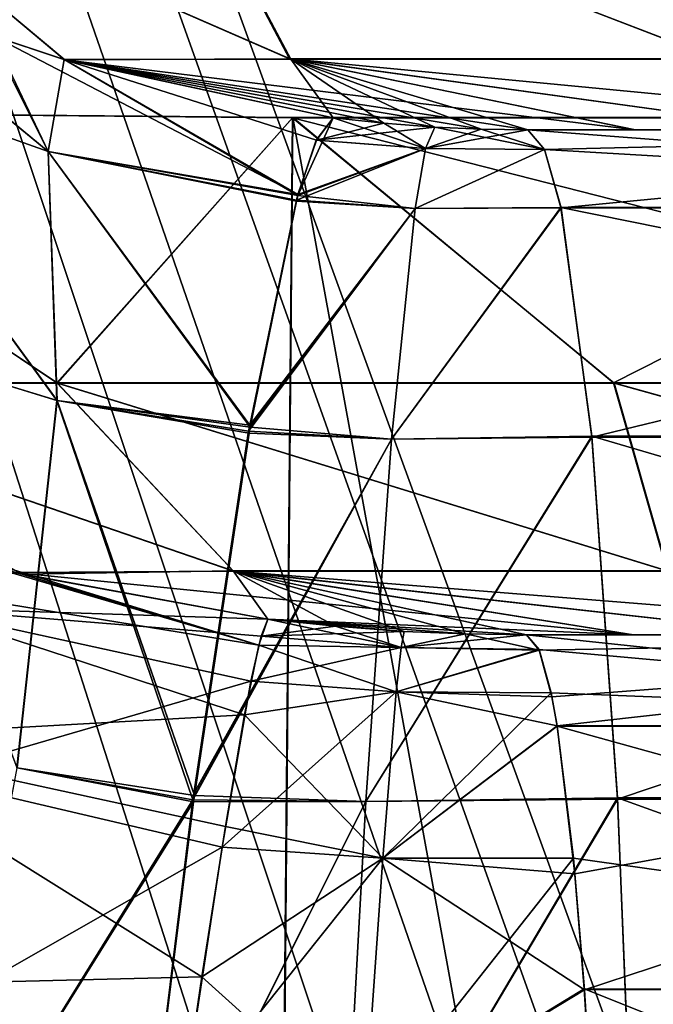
# Model space of a CAD drawing. Header units: millimetres. Extents: x -180 to 180, y -42 to 450.
# Tile 128 of 256: x -142.18 to -139.68, y 29.54 to 33.44. Entities that reach past the tile are written whole.
import ezdxf

# ---------------------------------------------------------------- set-up
doc = ezdxf.new("R2010")
doc.units = ezdxf.units.MM
doc.header["$LTSCALE"] = 65.185185
for name, color, linetype in [('114', 7, 'CONTINUOUS'), ('116', 7, 'CONTINUOUS'), ('13', 7, 'CONTINUOUS'), ('1593', 7, 'CONTINUOUS'), ('1597', 7, 'CONTINUOUS'), ('1598', 7, 'CONTINUOUS'), ('1599', 7, 'CONTINUOUS'), ('16', 7, 'CONTINUOUS'), ('1600', 7, 'CONTINUOUS'), ('1601', 7, 'CONTINUOUS'), ('1625', 7, 'CONTINUOUS'), ('1636', 7, 'CONTINUOUS'), ('1637', 7, 'CONTINUOUS'), ('1641', 7, 'CONTINUOUS'), ('1642', 7, 'CONTINUOUS'), ('1644', 7, 'CONTINUOUS'), ('1714', 7, 'CONTINUOUS'), ('1735', 7, 'CONTINUOUS'), ('1743', 7, 'CONTINUOUS'), ('1752', 7, 'CONTINUOUS'), ('1764', 7, 'CONTINUOUS'), ('1765', 7, 'CONTINUOUS'), ('1767', 7, 'CONTINUOUS'), ('1770', 7, 'CONTINUOUS'), ('1773', 7, 'CONTINUOUS'), ('1774', 7, 'CONTINUOUS'), ('1775', 7, 'CONTINUOUS'), ('1786', 7, 'CONTINUOUS'), ('1787', 7, 'CONTINUOUS'), ('1790', 7, 'CONTINUOUS'), ('1791', 7, 'CONTINUOUS'), ('1792', 7, 'CONTINUOUS'), ('1793', 7, 'CONTINUOUS'), ('1796', 7, 'CONTINUOUS')]:
    doc.layers.add(name, color=color, linetype=linetype)

msp = doc.modelspace()

# ---------------------------------------------------------------- linework, layer by layer
at = {"layer": '114', "linetype": 'Continuous'}
for points in [[(-133.5, 67.2, -447), (-152.1, 67.2, -447), (-152.1, 5.8188, -447), (-133.5, 67.2, -447)], [(-132.7335, 67.0473, -447), (-133.5, 67.2, -447), (-152.1, 5.8188, -447), (-132.7335, 67.0473, -447)], [(-132.0858, 66.6142, -447), (-132.7335, 67.0473, -447), (-152.1, 5.8188, -447), (-132.0858, 66.6142, -447)], [(-131.6527, 65.9665, -447), (-132.0858, 66.6142, -447), (-152.1, 5.8188, -447), (-131.6527, 65.9665, -447)], [(-131.5, 65.2, -447), (-131.6527, 65.9665, -447), (-152.1, 5.8188, -447), (-131.5, 65.2, -447)], [(-131.5, 6.5, -447), (-131.5, 65.2, -447), (-152.1, 5.8188, -447), (-131.5, 6.5, -447)]]:
    msp.add_3dface(points, dxfattribs=at)
at = {"layer": '116', "linetype": 'Continuous'}
for points in [[(-153.6, 67.2, -451.2), (-131.5, 65.2, -451.2), (-131.5, 6.5, -451.2), (-153.6, 67.2, -451.2)], [(-153.6, 67.2, -451.2), (-131.5, 6.5, -451.2), (-131.6527, 5.7335, -451.2), (-153.6, 67.2, -451.2)], [(-153.6, 4.5, -451.2), (-153.6, 67.2, -451.2), (-133.5, 4.5, -451.2), (-153.6, 4.5, -451.2)], [(-133.5, 4.5, -451.2), (-153.6, 67.2, -451.2), (-132.7335, 4.6527, -451.2), (-133.5, 4.5, -451.2)], [(-132.7335, 4.6527, -451.2), (-153.6, 67.2, -451.2), (-132.0858, 5.0858, -451.2), (-132.7335, 4.6527, -451.2)], [(-132.0858, 5.0858, -451.2), (-153.6, 67.2, -451.2), (-131.6527, 5.7335, -451.2), (-132.0858, 5.0858, -451.2)]]:
    msp.add_3dface(points, dxfattribs=at)
at = {"layer": '13', "linetype": 'Continuous'}
for points in [[(152, -16, -447), (-152, -16, -447), (152, 68, -447), (152, -16, -447)], [(-152, -16, -447), (-152, 68, -447), (152, 68, -447), (-152, -16, -447)]]:
    msp.add_3dface(points, dxfattribs=at)
at = {"layer": '1593', "linetype": 'Continuous'}
for points in [[(-141.1104, 33.279, -42.8904), (-142.0083, 33.2775, -46.5871), (-142.9821, 34.0947, -43.3004), (-141.1104, 33.279, -42.8904)], [(-141.5431, 34.0947, -39.8283), (-141.1104, 33.279, -42.8904), (-142.9821, 34.0947, -43.3004), (-141.5431, 34.0947, -39.8283)], [(-142.9821, 34.0947, -43.3004), (-142.0083, 33.2775, -46.5871), (-142.303, 33.3762, -46.6222), (-142.9821, 34.0947, -43.3004)], [(-139.4205, 33.279, -39.4581), (-141.1104, 33.279, -42.8904), (-141.5431, 34.0947, -39.8283), (-139.4205, 33.279, -39.4581)], [(-139.4547, 34.0947, -36.7035), (-139.4205, 33.279, -39.4581), (-141.5431, 34.0947, -39.8283), (-139.4547, 34.0947, -36.7035)], [(-142.0083, 33.2775, -46.5871), (-141.1104, 33.279, -42.8904), (-140.9424, 33.047, -46.5726), (-142.0083, 33.2775, -46.5871)], [(-141.1104, 33.279, -42.8904), (-139.4205, 33.279, -39.4581), (-139.0788, 33, -42.6695), (-141.1104, 33.279, -42.8904)], [(-140.9424, 33.047, -46.5726), (-141.1104, 33.279, -42.8904), (-140.7421, 33.0255, -46.5613), (-140.9424, 33.047, -46.5726)], [(-140.7421, 33.0255, -46.5613), (-141.1104, 33.279, -42.8904), (-140.5399, 33.0105, -46.5475), (-140.7421, 33.0255, -46.5613)], [(-140.5399, 33.0105, -46.5475), (-141.1104, 33.279, -42.8904), (-140.357, 33.0026, -46.5232), (-140.5399, 33.0105, -46.5475)], [(-140.357, 33.0026, -46.5232), (-141.1104, 33.279, -42.8904), (-140.172, 33, -46.491), (-140.357, 33.0026, -46.5232)], [(-140.172, 33, -46.491), (-141.1104, 33.279, -42.8904), (-139.7465, 33, -44.5449), (-140.172, 33, -46.491)], [(-139.7465, 33, -44.5449), (-141.1104, 33.279, -42.8904), (-139.0788, 33, -42.6695), (-139.7465, 33, -44.5449)]]:
    msp.add_3dface(points, dxfattribs=at)
at = {"layer": '1597', "linetype": 'Continuous'}
for points in [[(-140.1056, 32.9215, -47.6072), (-140.172, 33, -46.491), (-136.8429, 33, -45.8826), (-140.1056, 32.9215, -47.6072)], [(-140.0406, 32.6901, -48.6923), (-140.1056, 32.9215, -47.6072), (-136.8429, 33, -45.8826), (-140.0406, 32.6901, -48.6923)], [(-136.1706, 32.6901, -47.9829), (-140.0406, 32.6901, -48.6923), (-136.8429, 33, -45.8826), (-136.1706, 32.6901, -47.9829)], [(-140.0406, 32.6901, -48.6923), (-136.1706, 32.6901, -47.9829), (-139.9189, 31.7832, -50.7249), (-140.0406, 32.6901, -48.6923)], [(-139.9189, 31.7832, -50.7249), (-136.1706, 32.6901, -47.9829), (-135.5565, 31.7832, -49.9244), (-139.9189, 31.7832, -50.7249)], [(-139.8169, 30.3496, -52.4288), (-139.9189, 31.7832, -50.7249), (-135.5565, 31.7832, -49.9244), (-139.8169, 30.3496, -52.4288)], [(-135.0494, 30.3496, -51.5543), (-139.8169, 30.3496, -52.4288), (-135.5565, 31.7832, -49.9244), (-135.0494, 30.3496, -51.5543)], [(-139.7424, 28.5008, -53.6718), (-139.8169, 30.3496, -52.4288), (-135.0494, 30.3496, -51.5543), (-139.7424, 28.5008, -53.6718)], [(-134.6885, 28.5008, -52.746), (-139.7424, 28.5008, -53.6718), (-135.0494, 30.3496, -51.5543), (-134.6885, 28.5008, -52.746)]]:
    msp.add_3dface(points, dxfattribs=at)
at = {"layer": '1598', "linetype": 'Continuous'}
for points in [[(-140.172, 33, -46.491), (-139.7465, 33, -44.5449), (-139.0788, 33, -42.6695), (-140.172, 33, -46.491)], [(-140.172, 33, -46.491), (-139.0788, 33, -42.6695), (-138.1804, 33, -40.8951), (-140.172, 33, -46.491)], [(-140.172, 33, -46.491), (-138.1804, 33, -40.8951), (-137.0643, 33, -39.2471), (-140.172, 33, -46.491)], [(-140.172, 33, -46.491), (-137.0643, 33, -39.2471), (-136.8429, 33, -45.8826), (-140.172, 33, -46.491)]]:
    msp.add_3dface(points, dxfattribs=at)
at = {"layer": '1599', "linetype": 'Continuous'}
for points in [[(-140.5399, 33.0105, -46.5475), (-140.1056, 32.9215, -47.6072), (-140.5767, 32.9256, -47.6597), (-140.5399, 33.0105, -46.5475)], [(-140.5399, 33.0105, -46.5475), (-140.357, 33.0026, -46.5232), (-140.1056, 32.9215, -47.6072), (-140.5399, 33.0105, -46.5475)], [(-140.357, 33.0026, -46.5232), (-140.172, 33, -46.491), (-140.1056, 32.9215, -47.6072), (-140.357, 33.0026, -46.5232)], [(-140.5767, 32.9256, -47.6597), (-140.1056, 32.9215, -47.6072), (-140.618, 32.6877, -48.7484), (-140.5767, 32.9256, -47.6597)], [(-140.1056, 32.9215, -47.6072), (-140.0406, 32.6901, -48.6923), (-140.618, 32.6877, -48.7484), (-140.1056, 32.9215, -47.6072)], [(-140.0406, 32.6901, -48.6923), (-139.9189, 31.7832, -50.7249), (-140.7115, 31.7745, -50.7743), (-140.0406, 32.6901, -48.6923)], [(-140.618, 32.6877, -48.7484), (-140.0406, 32.6901, -48.6923), (-140.7115, 31.7745, -50.7743), (-140.618, 32.6877, -48.7484)], [(-139.9189, 31.7832, -50.7249), (-139.8169, 30.3496, -52.4288), (-140.8134, 30.3408, -52.4716), (-139.9189, 31.7832, -50.7249)], [(-140.7115, 31.7745, -50.7743), (-139.9189, 31.7832, -50.7249), (-140.8134, 30.3408, -52.4716), (-140.7115, 31.7745, -50.7743)], [(-139.8169, 30.3496, -52.4288), (-139.7424, 28.5008, -53.6718), (-140.9157, 28.4959, -53.7107), (-139.8169, 30.3496, -52.4288)], [(-140.8134, 30.3408, -52.4716), (-139.8169, 30.3496, -52.4288), (-140.9157, 28.4959, -53.7107), (-140.8134, 30.3408, -52.4716)]]:
    msp.add_3dface(points, dxfattribs=at)
at = {"layer": '16', "linetype": 'Continuous'}
for points in [[(-152, 68.0087, -431.5913), (-152, 0.9913, -431.0065), (152, 0.9913, -431.0065), (-152, 68.0087, -431.5913)], [(152, 68.0087, -431.5913), (-152, 68.0087, -431.5913), (152, 0.9913, -431.0065), (152, 68.0087, -431.5913)]]:
    msp.add_3dface(points, dxfattribs=at)
at = {"layer": '1600', "linetype": 'Continuous'}
for points in [[(-140.9424, 33.047, -46.5726), (-140.5767, 32.9256, -47.6597), (-141.0096, 32.9583, -47.6767), (-140.9424, 33.047, -46.5726)], [(-140.9424, 33.047, -46.5726), (-140.7421, 33.0255, -46.5613), (-140.5767, 32.9256, -47.6597), (-140.9424, 33.047, -46.5726)], [(-140.7421, 33.0255, -46.5613), (-140.5399, 33.0105, -46.5475), (-140.5767, 32.9256, -47.6597), (-140.7421, 33.0255, -46.5613)], [(-141.0096, 32.9583, -47.6767), (-140.5767, 32.9256, -47.6597), (-141.0825, 32.7401, -48.6804), (-141.0096, 32.9583, -47.6767)], [(-140.5767, 32.9256, -47.6597), (-140.618, 32.6877, -48.7484), (-141.0825, 32.7401, -48.6804), (-140.5767, 32.9256, -47.6597)], [(-141.0886, 32.7176, -48.7576), (-140.618, 32.6877, -48.7484), (-141.272, 31.8219, -50.7376), (-141.0886, 32.7176, -48.7576)], [(-141.0825, 32.7401, -48.6804), (-140.618, 32.6877, -48.7484), (-141.0886, 32.7176, -48.7576), (-141.0825, 32.7401, -48.6804)], [(-140.618, 32.6877, -48.7484), (-140.7115, 31.7745, -50.7743), (-141.272, 31.8219, -50.7376), (-140.618, 32.6877, -48.7484)], [(-141.272, 31.8219, -50.7376), (-140.7115, 31.7745, -50.7743), (-141.2761, 31.7979, -50.7757), (-141.272, 31.8219, -50.7376)], [(-141.2761, 31.7979, -50.7757), (-140.7115, 31.7745, -50.7743), (-141.4924, 30.364, -52.4683), (-141.2761, 31.7979, -50.7757)], [(-140.7115, 31.7745, -50.7743), (-140.8134, 30.3408, -52.4716), (-141.4924, 30.364, -52.4683), (-140.7115, 31.7745, -50.7743)], [(-140.8134, 30.3408, -52.4716), (-140.9157, 28.4959, -53.7107), (-141.7219, 28.5273, -53.7066), (-140.8134, 30.3408, -52.4716)], [(-141.4959, 30.3385, -52.4911), (-140.8134, 30.3408, -52.4716), (-141.7219, 28.5273, -53.7066), (-141.4959, 30.3385, -52.4911)], [(-141.4924, 30.364, -52.4683), (-140.8134, 30.3408, -52.4716), (-141.4959, 30.3385, -52.4911), (-141.4924, 30.364, -52.4683)]]:
    msp.add_3dface(points, dxfattribs=at)
at = {"layer": '1601', "linetype": 'Continuous'}
for points in [[(-142.9805, 33.6663, -46.7543), (-142.071, 32.9132, -48.6788), (-142.9923, 33.2404, -48.831), (-142.9805, 33.6663, -46.7543)], [(-142.9805, 33.6663, -46.7543), (-142.303, 33.3762, -46.6222), (-142.071, 32.9132, -48.6788), (-142.9805, 33.6663, -46.7543)], [(-142.303, 33.3762, -46.6222), (-142.0083, 33.2775, -46.5871), (-142.071, 32.9132, -48.6788), (-142.303, 33.3762, -46.6222)], [(-142.0083, 33.2775, -46.5871), (-141.0825, 32.7401, -48.6804), (-142.071, 32.9132, -48.6788), (-142.0083, 33.2775, -46.5871)], [(-142.0083, 33.2775, -46.5871), (-140.9424, 33.047, -46.5726), (-141.0825, 32.7401, -48.6804), (-142.0083, 33.2775, -46.5871)], [(-142.036, 31.9283, -50.6752), (-142.8282, 32.1699, -50.7286), (-142.9923, 33.2404, -48.831), (-142.036, 31.9283, -50.6752)], [(-142.071, 32.9132, -48.6788), (-142.036, 31.9283, -50.6752), (-142.9923, 33.2404, -48.831), (-142.071, 32.9132, -48.6788)], [(-140.9424, 33.047, -46.5726), (-141.0096, 32.9583, -47.6767), (-141.0825, 32.7401, -48.6804), (-140.9424, 33.047, -46.5726)], [(-141.0825, 32.7401, -48.6804), (-141.0886, 32.7176, -48.7576), (-142.071, 32.9132, -48.6788), (-141.0825, 32.7401, -48.6804)], [(-141.0886, 32.7176, -48.7576), (-141.272, 31.8219, -50.7376), (-142.071, 32.9132, -48.6788), (-141.0886, 32.7176, -48.7576)], [(-141.272, 31.8219, -50.7376), (-142.036, 31.9283, -50.6752), (-142.071, 32.9132, -48.6788), (-141.272, 31.8219, -50.7376)], [(-142.036, 31.9283, -50.6752), (-142.1939, 30.4732, -52.4045), (-142.8282, 32.1699, -50.7286), (-142.036, 31.9283, -50.6752)], [(-141.4924, 30.364, -52.4683), (-142.1939, 30.4732, -52.4045), (-142.036, 31.9283, -50.6752), (-141.4924, 30.364, -52.4683)], [(-141.272, 31.8219, -50.7376), (-141.2761, 31.7979, -50.7757), (-142.036, 31.9283, -50.6752), (-141.272, 31.8219, -50.7376)], [(-141.2761, 31.7979, -50.7757), (-141.4924, 30.364, -52.4683), (-142.036, 31.9283, -50.6752), (-141.2761, 31.7979, -50.7757)], [(-141.4959, 30.3385, -52.4911), (-142.5276, 28.6857, -53.7023), (-142.1939, 30.4732, -52.4045), (-141.4959, 30.3385, -52.4911)], [(-141.4924, 30.364, -52.4683), (-141.4959, 30.3385, -52.4911), (-142.1939, 30.4732, -52.4045), (-141.4924, 30.364, -52.4683)], [(-141.4959, 30.3385, -52.4911), (-141.7219, 28.5273, -53.7066), (-142.5276, 28.6857, -53.7023), (-141.4959, 30.3385, -52.4911)]]:
    msp.add_3dface(points, dxfattribs=at)
at = {"layer": '1625', "linetype": 'Continuous'}
for points in [[(-141.5472, 34.0979, -307.1736), (-142.9867, 34.0979, -303.7001), (-141.1153, 33.2806, -304.1115), (-141.5472, 34.0979, -307.1736)], [(-141.1153, 33.2806, -304.1115), (-142.9867, 34.0979, -303.7001), (-142.0057, 33.2767, -300.4132), (-141.1153, 33.2806, -304.1115)], [(-142.0057, 33.2767, -300.4132), (-142.9867, 34.0979, -303.7001), (-142.2908, 33.3718, -300.3795), (-142.0057, 33.2767, -300.4132)], [(-139.4579, 34.0979, -310.2997), (-141.5472, 34.0979, -307.1736), (-139.4247, 33.2806, -307.5451), (-139.4579, 34.0979, -310.2997)], [(-139.4247, 33.2806, -307.5451), (-141.5472, 34.0979, -307.1736), (-141.1153, 33.2806, -304.1115), (-139.4247, 33.2806, -307.5451)], [(-141.1153, 33.2806, -304.1115), (-142.0057, 33.2767, -300.4132), (-139.7468, 33, -302.4538), (-141.1153, 33.2806, -304.1115)], [(-139.7468, 33, -302.4538), (-142.0057, 33.2767, -300.4132), (-140.172, 33, -300.509), (-139.7468, 33, -302.4538)], [(-140.172, 33, -300.509), (-142.0057, 33.2767, -300.4132), (-140.357, 33.0026, -300.4768), (-140.172, 33, -300.509)], [(-140.357, 33.0026, -300.4768), (-142.0057, 33.2767, -300.4132), (-140.5399, 33.0105, -300.4525), (-140.357, 33.0026, -300.4768)], [(-140.5399, 33.0105, -300.4525), (-142.0057, 33.2767, -300.4132), (-140.7421, 33.0255, -300.4387), (-140.5399, 33.0105, -300.4525)], [(-140.7421, 33.0255, -300.4387), (-142.0057, 33.2767, -300.4132), (-140.9424, 33.047, -300.4274), (-140.7421, 33.0255, -300.4387)], [(-139.4247, 33.2806, -307.5451), (-141.1153, 33.2806, -304.1115), (-138.1811, 33, -306.1038), (-139.4247, 33.2806, -307.5451)], [(-138.1811, 33, -306.1038), (-141.1153, 33.2806, -304.1115), (-139.0794, 33, -304.329), (-138.1811, 33, -306.1038)], [(-139.0794, 33, -304.329), (-141.1153, 33.2806, -304.1115), (-139.7468, 33, -302.4538), (-139.0794, 33, -304.329)]]:
    msp.add_3dface(points, dxfattribs=at)
at = {"layer": '1636', "linetype": 'Continuous'}
for points in [[(-136.1725, 32.6919, -299.0232), (-140.172, 33, -300.509), (-140.1056, 32.9215, -299.3928), (-136.1725, 32.6919, -299.0232)], [(-140.172, 33, -300.509), (-136.1725, 32.6919, -299.0232), (-136.8434, 33, -301.1172), (-140.172, 33, -300.509)], [(-140.041, 32.6919, -298.3141), (-136.1725, 32.6919, -299.0232), (-140.1056, 32.9215, -299.3928), (-140.041, 32.6919, -298.3141)], [(-136.1725, 32.6919, -299.0232), (-140.041, 32.6919, -298.3141), (-135.5582, 31.7867, -297.0811), (-136.1725, 32.6919, -299.0232)], [(-135.5582, 31.7867, -297.0811), (-140.041, 32.6919, -298.3141), (-139.9192, 31.7867, -296.2808), (-135.5582, 31.7867, -297.0811)], [(-135.5582, 31.7867, -297.0811), (-139.9192, 31.7867, -296.2808), (-135.0507, 30.3546, -295.45), (-135.5582, 31.7867, -297.0811)], [(-135.0507, 30.3546, -295.45), (-139.9192, 31.7867, -296.2808), (-139.8171, 30.3546, -294.5756), (-135.0507, 30.3546, -295.45)], [(-135.0507, 30.3546, -295.45), (-139.8171, 30.3546, -294.5756), (-134.6893, 28.5068, -294.2568), (-135.0507, 30.3546, -295.45)], [(-134.6893, 28.5068, -294.2568), (-139.8171, 30.3546, -294.5756), (-139.7426, 28.5068, -293.3311), (-134.6893, 28.5068, -294.2568)]]:
    msp.add_3dface(points, dxfattribs=at)
at = {"layer": '1637', "linetype": 'Continuous'}
for points in [[(-139.7468, 33, -302.4538), (-140.172, 33, -300.509), (-136.8434, 33, -301.1172), (-139.7468, 33, -302.4538)], [(-139.0794, 33, -304.329), (-139.7468, 33, -302.4538), (-136.8434, 33, -301.1172), (-139.0794, 33, -304.329)]]:
    msp.add_3dface(points, dxfattribs=at)
at = {"layer": '1641', "linetype": 'Continuous'}
for points in [[(-140.357, 33.0026, -300.4768), (-140.5399, 33.0105, -300.4525), (-140.5767, 32.9256, -299.3403), (-140.357, 33.0026, -300.4768)], [(-140.172, 33, -300.509), (-140.357, 33.0026, -300.4768), (-140.5767, 32.9256, -299.3403), (-140.172, 33, -300.509)], [(-140.1056, 32.9215, -299.3928), (-140.172, 33, -300.509), (-140.5767, 32.9256, -299.3403), (-140.1056, 32.9215, -299.3928)], [(-140.618, 32.6877, -298.2516), (-140.1056, 32.9215, -299.3928), (-140.5767, 32.9256, -299.3403), (-140.618, 32.6877, -298.2516)], [(-140.041, 32.6919, -298.3141), (-140.1056, 32.9215, -299.3928), (-140.618, 32.6877, -298.2516), (-140.041, 32.6919, -298.3141)], [(-139.9192, 31.7867, -296.2808), (-140.041, 32.6919, -298.3141), (-140.7115, 31.7744, -296.2256), (-139.9192, 31.7867, -296.2808)], [(-140.7115, 31.7744, -296.2256), (-140.041, 32.6919, -298.3141), (-140.618, 32.6877, -298.2516), (-140.7115, 31.7744, -296.2256)], [(-139.8171, 30.3546, -294.5756), (-139.9192, 31.7867, -296.2808), (-140.8134, 30.3407, -294.5283), (-139.8171, 30.3546, -294.5756)], [(-140.8134, 30.3407, -294.5283), (-139.9192, 31.7867, -296.2808), (-140.7115, 31.7744, -296.2256), (-140.8134, 30.3407, -294.5283)], [(-139.7426, 28.5068, -293.3311), (-139.8171, 30.3546, -294.5756), (-140.9157, 28.4959, -293.2893), (-139.7426, 28.5068, -293.3311)], [(-140.9157, 28.4959, -293.2893), (-139.8171, 30.3546, -294.5756), (-140.8134, 30.3407, -294.5283), (-140.9157, 28.4959, -293.2893)]]:
    msp.add_3dface(points, dxfattribs=at)
at = {"layer": '1642', "linetype": 'Continuous'}
for points in [[(-140.7421, 33.0255, -300.4387), (-140.9424, 33.047, -300.4274), (-141.0095, 32.9591, -299.3232), (-140.7421, 33.0255, -300.4387)], [(-140.5399, 33.0105, -300.4525), (-140.7421, 33.0255, -300.4387), (-141.0095, 32.9591, -299.3232), (-140.5399, 33.0105, -300.4525)], [(-140.5767, 32.9256, -299.3403), (-140.5399, 33.0105, -300.4525), (-141.0095, 32.9591, -299.3232), (-140.5767, 32.9256, -299.3403)], [(-141.0825, 32.743, -298.3188), (-140.5767, 32.9256, -299.3403), (-141.0095, 32.9591, -299.3232), (-141.0825, 32.743, -298.3188)], [(-140.618, 32.6877, -298.2516), (-140.5767, 32.9256, -299.3403), (-141.0886, 32.7207, -298.2414), (-140.618, 32.6877, -298.2516)], [(-141.0886, 32.7207, -298.2414), (-140.5767, 32.9256, -299.3403), (-141.0825, 32.743, -298.3188), (-141.0886, 32.7207, -298.2414)], [(-141.2733, 31.8307, -296.2571), (-140.618, 32.6877, -298.2516), (-141.0886, 32.7207, -298.2414), (-141.2733, 31.8307, -296.2571)], [(-140.7115, 31.7744, -296.2256), (-140.618, 32.6877, -298.2516), (-141.2775, 31.8067, -296.2187), (-140.7115, 31.7744, -296.2256)], [(-141.2775, 31.8067, -296.2187), (-140.618, 32.6877, -298.2516), (-141.2733, 31.8307, -296.2571), (-141.2775, 31.8067, -296.2187)], [(-140.8134, 30.3407, -294.5283), (-140.7115, 31.7744, -296.2256), (-141.4979, 30.3463, -294.5007), (-140.8134, 30.3407, -294.5283)], [(-141.4979, 30.3463, -294.5007), (-140.7115, 31.7744, -296.2256), (-141.4944, 30.3718, -294.5234), (-141.4979, 30.3463, -294.5007)], [(-141.4944, 30.3718, -294.5234), (-140.7115, 31.7744, -296.2256), (-141.2775, 31.8067, -296.2187), (-141.4944, 30.3718, -294.5234)], [(-141.7222, 28.5291, -293.2899), (-140.8134, 30.3407, -294.5283), (-141.4979, 30.3463, -294.5007), (-141.7222, 28.5291, -293.2899)], [(-140.9157, 28.4959, -293.2893), (-140.8134, 30.3407, -294.5283), (-141.7222, 28.5291, -293.2899), (-140.9157, 28.4959, -293.2893)]]:
    msp.add_3dface(points, dxfattribs=at)
at = {"layer": '1644', "linetype": 'Continuous'}
for points in [[(-142.9913, 33.6717, -300.243), (-142.9924, 33.2405, -298.169), (-142.0711, 32.9132, -298.3212), (-142.9913, 33.6717, -300.243)], [(-142.2908, 33.3718, -300.3795), (-142.9913, 33.6717, -300.243), (-142.0711, 32.9132, -298.3212), (-142.2908, 33.3718, -300.3795)], [(-142.0057, 33.2767, -300.4132), (-142.2908, 33.3718, -300.3795), (-141.0825, 32.743, -298.3188), (-142.0057, 33.2767, -300.4132)], [(-141.0825, 32.743, -298.3188), (-142.2908, 33.3718, -300.3795), (-142.0711, 32.9132, -298.3212), (-141.0825, 32.743, -298.3188)], [(-140.9424, 33.047, -300.4274), (-142.0057, 33.2767, -300.4132), (-141.0095, 32.9591, -299.3232), (-140.9424, 33.047, -300.4274)], [(-142.0057, 33.2767, -300.4132), (-141.0825, 32.743, -298.3188), (-141.0095, 32.9591, -299.3232), (-142.0057, 33.2767, -300.4132)], [(-142.829, 32.1703, -296.2713), (-142.037, 31.9285, -296.3248), (-142.9924, 33.2405, -298.169), (-142.829, 32.1703, -296.2713)], [(-142.9924, 33.2405, -298.169), (-142.037, 31.9285, -296.3248), (-142.0711, 32.9132, -298.3212), (-142.9924, 33.2405, -298.169)], [(-141.2733, 31.8307, -296.2571), (-141.0886, 32.7207, -298.2414), (-142.0711, 32.9132, -298.3212), (-141.2733, 31.8307, -296.2571)], [(-142.037, 31.9285, -296.3248), (-141.2733, 31.8307, -296.2571), (-142.0711, 32.9132, -298.3212), (-142.037, 31.9285, -296.3248)], [(-141.0886, 32.7207, -298.2414), (-141.0825, 32.743, -298.3188), (-142.0711, 32.9132, -298.3212), (-141.0886, 32.7207, -298.2414)], [(-142.829, 32.1703, -296.2713), (-142.1951, 30.4735, -294.5956), (-142.037, 31.9285, -296.3248), (-142.829, 32.1703, -296.2713)], [(-142.1951, 30.4735, -294.5956), (-141.4979, 30.3463, -294.5007), (-142.037, 31.9285, -296.3248), (-142.1951, 30.4735, -294.5956)], [(-141.4979, 30.3463, -294.5007), (-141.4944, 30.3718, -294.5234), (-142.037, 31.9285, -296.3248), (-141.4979, 30.3463, -294.5007)], [(-141.4944, 30.3718, -294.5234), (-141.2775, 31.8067, -296.2187), (-142.037, 31.9285, -296.3248), (-141.4944, 30.3718, -294.5234)], [(-141.2775, 31.8067, -296.2187), (-141.2733, 31.8307, -296.2571), (-142.037, 31.9285, -296.3248), (-141.2775, 31.8067, -296.2187)], [(-142.5278, 28.6858, -293.2977), (-141.4979, 30.3463, -294.5007), (-142.1951, 30.4735, -294.5956), (-142.5278, 28.6858, -293.2977)], [(-141.7222, 28.5291, -293.2899), (-141.4979, 30.3463, -294.5007), (-142.5278, 28.6858, -293.2977), (-141.7222, 28.5291, -293.2899)]]:
    msp.add_3dface(points, dxfattribs=at)
at = {"layer": '1714', "linetype": 'Continuous'}
msp.add_3dface([(-100.75, 369, -13.6159), (-146.2131, 369, -13.6161), (-123.0596, 15, -25.9778), (-100.75, 369, -13.6159)], dxfattribs=at)
at = {"layer": '1735', "linetype": 'Continuous'}
for points in [[(-146.2131, 369, -333.3839), (-100.75, 286, -330.4857), (-113.0413, 15, -321.0222), (-146.2131, 369, -333.3839)], [(-123.0596, 15, -321.0222), (-146.2131, 369, -333.3839), (-113.0413, 15, -321.0222), (-123.0596, 15, -321.0222)]]:
    msp.add_3dface(points, dxfattribs=at)
at = {"layer": '1743', "linetype": 'Continuous'}
for points in [[(-155.8897, 369, -329.3773), (-154.5467, 369, -330.5564), (-138.323, 15, -315.6861), (-155.8897, 369, -329.3773)], [(-142.1946, 15, -311.8123), (-155.8897, 369, -329.3773), (-138.323, 15, -315.6861), (-142.1946, 15, -311.8123)], [(-154.5467, 369, -330.5564), (-153.0584, 369, -331.5514), (-138.323, 15, -315.6861), (-154.5467, 369, -330.5564)], [(-153.0584, 369, -331.5514), (-151.451, 369, -332.3439), (-133.6815, 15, -318.6027), (-153.0584, 369, -331.5514)], [(-138.323, 15, -315.6861), (-153.0584, 369, -331.5514), (-133.6815, 15, -318.6027), (-138.323, 15, -315.6861)], [(-151.451, 369, -332.3439), (-149.7577, 369, -332.9181), (-133.6815, 15, -318.6027), (-151.451, 369, -332.3439)], [(-149.7577, 369, -332.9181), (-148.0012, 369, -333.2671), (-128.5064, 15, -320.4115), (-149.7577, 369, -332.9181)], [(-133.6815, 15, -318.6027), (-149.7577, 369, -332.9181), (-128.5064, 15, -320.4115), (-133.6815, 15, -318.6027)], [(-148.0012, 369, -333.2671), (-146.2131, 369, -333.3839), (-128.5064, 15, -320.4115), (-148.0012, 369, -333.2671)], [(-146.2131, 369, -333.3839), (-123.0596, 15, -321.0222), (-128.5064, 15, -320.4115), (-146.2131, 369, -333.3839)]]:
    msp.add_3dface(points, dxfattribs=at)
at = {"layer": '1752', "linetype": 'Continuous'}
for points in [[(-154.544, 369, -16.4424), (-155.8892, 369, -17.6234), (-138.3263, 15, -31.3154), (-154.544, 369, -16.4424)], [(-138.3263, 15, -31.3154), (-155.8892, 369, -17.6234), (-142.1929, 15, -35.1841), (-138.3263, 15, -31.3154)], [(-153.0537, 369, -15.4462), (-154.544, 369, -16.4424), (-133.6896, 15, -28.4016), (-153.0537, 369, -15.4462)], [(-133.6896, 15, -28.4016), (-154.544, 369, -16.4424), (-138.3263, 15, -31.3154), (-133.6896, 15, -28.4016)], [(-151.4452, 369, -14.6534), (-153.0537, 369, -15.4462), (-133.6896, 15, -28.4016), (-151.4452, 369, -14.6534)], [(-149.7524, 369, -14.0798), (-151.4452, 369, -14.6534), (-128.5146, 15, -26.5917), (-149.7524, 369, -14.0798)], [(-128.5146, 15, -26.5917), (-151.4452, 369, -14.6534), (-133.6896, 15, -28.4016), (-128.5146, 15, -26.5917)], [(-147.9978, 369, -13.7319), (-149.7524, 369, -14.0798), (-128.5146, 15, -26.5917), (-147.9978, 369, -13.7319)], [(-146.2131, 369, -13.6161), (-147.9978, 369, -13.7319), (-123.0596, 15, -25.9778), (-146.2131, 369, -13.6161)], [(-123.0596, 15, -25.9778), (-147.9978, 369, -13.7319), (-128.5146, 15, -26.5917), (-123.0596, 15, -25.9778)]]:
    msp.add_3dface(points, dxfattribs=at)
at = {"layer": '1764', "linetype": 'Continuous'}
for points in [[(-141.2018, 31.0626, -46.6288), (-141.2284, 30.995, -47.4494), (-140.9334, 31.0338, -46.6128), (-141.2018, 31.0626, -46.6288)], [(-140.9334, 31.0338, -46.6128), (-141.2284, 30.995, -47.4494), (-140.6621, 31.0138, -46.5927), (-140.9334, 31.0338, -46.6128)], [(-141.2284, 30.995, -47.4494), (-141.2684, 30.8165, -48.2528), (-140.6743, 30.9504, -47.4185), (-141.2284, 30.995, -47.4494)], [(-140.6621, 31.0138, -46.5927), (-141.2284, 30.995, -47.4494), (-140.6743, 30.9504, -47.4185), (-140.6621, 31.0138, -46.5927)], [(-140.6743, 30.9504, -47.4185), (-141.2684, 30.8165, -48.2528), (-140.6929, 30.774, -48.2276), (-140.6743, 30.9504, -47.4185)], [(-141.2684, 30.8165, -48.2528), (-141.3829, 30.1599, -49.7185), (-140.6929, 30.774, -48.2276), (-141.2684, 30.8165, -48.2528)], [(-140.6929, 30.774, -48.2276), (-141.3829, 30.1599, -49.7185), (-140.7464, 30.1163, -49.7052), (-140.6929, 30.774, -48.2276)], [(-141.3829, 30.1599, -49.7185), (-141.5408, 29.1188, -50.9736), (-140.7464, 30.1163, -49.7052), (-141.3829, 30.1599, -49.7185)], [(-140.7464, 30.1163, -49.7052), (-141.5408, 29.1188, -50.9736), (-140.8206, 29.0669, -50.9724), (-140.7464, 30.1163, -49.7052)]]:
    msp.add_3dface(points, dxfattribs=at)
at = {"layer": '1765', "linetype": 'Continuous'}
for points in [[(-142.5984, 31.1073, -48.3708), (-141.2018, 31.0626, -46.6288), (-142.2028, 31.2472, -46.7725), (-142.5984, 31.1073, -48.3708)], [(-141.2684, 30.8165, -48.2528), (-141.2284, 30.995, -47.4494), (-142.5984, 31.1073, -48.3708), (-141.2684, 30.8165, -48.2528)], [(-142.571, 30.4375, -49.7892), (-141.2684, 30.8165, -48.2528), (-142.5984, 31.1073, -48.3708), (-142.571, 30.4375, -49.7892)], [(-141.2284, 30.995, -47.4494), (-141.2018, 31.0626, -46.6288), (-142.5984, 31.1073, -48.3708), (-141.2284, 30.995, -47.4494)], [(-141.3829, 30.1599, -49.7185), (-141.2684, 30.8165, -48.2528), (-142.571, 30.4375, -49.7892), (-141.3829, 30.1599, -49.7185)], [(-142.6878, 29.4164, -51.024), (-141.3829, 30.1599, -49.7185), (-142.571, 30.4375, -49.7892), (-142.6878, 29.4164, -51.024)], [(-141.5408, 29.1188, -50.9736), (-141.3829, 30.1599, -49.7185), (-142.6878, 29.4164, -51.024), (-141.5408, 29.1188, -50.9736)]]:
    msp.add_3dface(points, dxfattribs=at)
at = {"layer": '1767', "linetype": 'Continuous'}
for points in [[(-141.2662, 15, -35.6884), (-143.8588, 15, -39.8183), (-143.6439, 33.0711, -39.7365), (-141.2662, 15, -35.6884)], [(-141.1041, 33.0475, -35.7376), (-141.2662, 15, -35.6884), (-143.6439, 33.0711, -39.7365), (-141.1041, 33.0475, -35.7376)], [(-137.82, 15, -32.2405), (-141.2662, 15, -35.6884), (-137.7565, 33.0476, -32.3912), (-137.82, 15, -32.2405)], [(-137.7565, 33.0476, -32.3912), (-141.2662, 15, -35.6884), (-141.1041, 33.0475, -35.7376), (-137.7565, 33.0476, -32.3912)]]:
    msp.add_3dface(points, dxfattribs=at)
at = {"layer": '1770', "linetype": 'Continuous'}
for points in [[(-141.1041, 33.0475, -35.7376), (-143.6439, 33.0711, -39.7365), (-142.0341, 31.9966, -39.8777), (-141.1041, 33.0475, -35.7376)], [(-143.6439, 33.0711, -39.7365), (-143.5042, 31.9966, -43.6213), (-142.0341, 31.9966, -39.8777), (-143.6439, 33.0711, -39.7365)], [(-141.1041, 33.0475, -35.7376), (-142.0341, 31.9966, -39.8777), (-139.8307, 31.9966, -36.5132), (-141.1041, 33.0475, -35.7376)], [(-137.7565, 33.0476, -32.3912), (-141.1041, 33.0475, -35.7376), (-136.9869, 31.9966, -33.6693), (-137.7565, 33.0476, -32.3912)], [(-141.1041, 33.0475, -35.7376), (-139.8307, 31.9966, -36.5132), (-136.9869, 31.9966, -33.6693), (-141.1041, 33.0475, -35.7376)], [(-142.2028, 31.2472, -46.7725), (-141.3372, 31.2525, -42.9723), (-143.5042, 31.9966, -43.6213), (-142.2028, 31.2472, -46.7725)], [(-143.5042, 31.9966, -43.6213), (-141.3372, 31.2525, -42.9723), (-142.0341, 31.9966, -39.8777), (-143.5042, 31.9966, -43.6213)], [(-141.3372, 31.2525, -42.9723), (-139.6184, 31.2525, -39.4229), (-142.0341, 31.9966, -39.8777), (-141.3372, 31.2525, -42.9723)], [(-142.0341, 31.9966, -39.8777), (-139.6184, 31.2525, -39.4229), (-139.8307, 31.9966, -36.5132), (-142.0341, 31.9966, -39.8777)], [(-139.6184, 31.2525, -39.4229), (-137.1572, 31.2525, -36.3415), (-139.8307, 31.9966, -36.5132), (-139.6184, 31.2525, -39.4229)], [(-139.8307, 31.9966, -36.5132), (-137.1572, 31.2525, -36.3415), (-136.9869, 31.9966, -33.6693), (-139.8307, 31.9966, -36.5132)], [(-141.3372, 31.2525, -42.9723), (-142.2028, 31.2472, -46.7725), (-139.7538, 31, -44.5707), (-141.3372, 31.2525, -42.9723)], [(-142.2028, 31.2472, -46.7725), (-141.2018, 31.0626, -46.6288), (-139.7538, 31, -44.5707), (-142.2028, 31.2472, -46.7725)], [(-139.6184, 31.2525, -39.4229), (-141.3372, 31.2525, -42.9723), (-138.1875, 31, -40.9072), (-139.6184, 31.2525, -39.4229)], [(-138.1875, 31, -40.9072), (-141.3372, 31.2525, -42.9723), (-139.0869, 31, -42.6885), (-138.1875, 31, -40.9072)], [(-139.0869, 31, -42.6885), (-141.3372, 31.2525, -42.9723), (-139.7538, 31, -44.5707), (-139.0869, 31, -42.6885)], [(-141.2018, 31.0626, -46.6288), (-140.9334, 31.0338, -46.6128), (-140.6621, 31.0138, -46.5927), (-141.2018, 31.0626, -46.6288)], [(-141.2018, 31.0626, -46.6288), (-140.6621, 31.0138, -46.5927), (-140.4186, 31.0034, -46.5652), (-141.2018, 31.0626, -46.6288)], [(-139.7538, 31, -44.5707), (-141.2018, 31.0626, -46.6288), (-140.1769, 31, -46.5225), (-139.7538, 31, -44.5707)], [(-140.1769, 31, -46.5225), (-141.2018, 31.0626, -46.6288), (-140.4186, 31.0034, -46.5652), (-140.1769, 31, -46.5225)]]:
    msp.add_3dface(points, dxfattribs=at)
at = {"layer": '1773', "linetype": 'Continuous'}
for points in [[(-136.8384, 31, -45.9138), (-140.1769, 31, -46.5225), (-136.7637, 30.6382, -48.0295), (-136.8384, 31, -45.9138)], [(-136.7637, 30.6382, -48.0295), (-140.1769, 31, -46.5225), (-140.1279, 30.9422, -47.352), (-136.7637, 30.6382, -48.0295)], [(-140.0796, 30.7699, -48.1655), (-136.7637, 30.6382, -48.0295), (-140.1279, 30.9422, -47.352), (-140.0796, 30.7699, -48.1655)], [(-140.0556, 30.6388, -48.5693), (-136.7637, 30.6382, -48.0295), (-140.0796, 30.7699, -48.1655), (-140.0556, 30.6388, -48.5693)], [(-136.7637, 30.6382, -48.0295), (-140.0556, 30.6388, -48.5693), (-136.2876, 29.5949, -49.7718), (-136.7637, 30.6382, -48.0295)], [(-140.0556, 30.6388, -48.5693), (-139.9913, 30.1154, -49.6527), (-136.2876, 29.5949, -49.7718), (-140.0556, 30.6388, -48.5693)], [(-136.2876, 29.5949, -49.7718), (-139.9913, 30.1154, -49.6527), (-139.9487, 29.5983, -50.3701), (-136.2876, 29.5949, -49.7718)], [(-135.9343, 27.9964, -51.0643), (-136.2876, 29.5949, -49.7718), (-139.9487, 29.5983, -50.3701), (-135.9343, 27.9964, -51.0643)], [(-135.9343, 27.9964, -51.0643), (-139.9487, 29.5983, -50.3701), (-139.9154, 29.0633, -50.9294), (-135.9343, 27.9964, -51.0643)]]:
    msp.add_3dface(points, dxfattribs=at)
at = {"layer": '1774', "linetype": 'Continuous'}
for points in [[(-140.6621, 31.0138, -46.5927), (-140.6743, 30.9504, -47.4185), (-140.4186, 31.0034, -46.5652), (-140.6621, 31.0138, -46.5927)], [(-140.6743, 30.9504, -47.4185), (-140.1769, 31, -46.5225), (-140.4186, 31.0034, -46.5652), (-140.6743, 30.9504, -47.4185)], [(-140.1769, 31, -46.5225), (-140.6743, 30.9504, -47.4185), (-140.1279, 30.9422, -47.352), (-140.1769, 31, -46.5225)], [(-140.6743, 30.9504, -47.4185), (-140.6929, 30.774, -48.2276), (-140.1279, 30.9422, -47.352), (-140.6743, 30.9504, -47.4185)], [(-140.6929, 30.774, -48.2276), (-140.0796, 30.7699, -48.1655), (-140.1279, 30.9422, -47.352), (-140.6929, 30.774, -48.2276)], [(-140.6929, 30.774, -48.2276), (-140.7464, 30.1163, -49.7052), (-140.0796, 30.7699, -48.1655), (-140.6929, 30.774, -48.2276)], [(-140.7464, 30.1163, -49.7052), (-140.0556, 30.6388, -48.5693), (-140.0796, 30.7699, -48.1655), (-140.7464, 30.1163, -49.7052)], [(-140.0556, 30.6388, -48.5693), (-140.7464, 30.1163, -49.7052), (-139.9913, 30.1154, -49.6527), (-140.0556, 30.6388, -48.5693)], [(-140.7464, 30.1163, -49.7052), (-140.8206, 29.0669, -50.9724), (-139.9913, 30.1154, -49.6527), (-140.7464, 30.1163, -49.7052)], [(-139.9913, 30.1154, -49.6527), (-140.8206, 29.0669, -50.9724), (-139.9487, 29.5983, -50.3701), (-139.9913, 30.1154, -49.6527)], [(-139.9487, 29.5983, -50.3701), (-140.8206, 29.0669, -50.9724), (-139.9154, 29.0633, -50.9294), (-139.9487, 29.5983, -50.3701)]]:
    msp.add_3dface(points, dxfattribs=at)
at = {"layer": '1775', "linetype": 'Continuous'}
for points in [[(-139.7538, 31, -44.5707), (-140.1769, 31, -46.5225), (-136.8384, 31, -45.9138), (-139.7538, 31, -44.5707)], [(-139.0869, 31, -42.6885), (-139.7538, 31, -44.5707), (-136.8384, 31, -45.9138), (-139.0869, 31, -42.6885)]]:
    msp.add_3dface(points, dxfattribs=at)
at = {"layer": '1786', "linetype": 'Continuous'}
for points in [[(-142.0364, 31.9975, -307.1216), (-143.5065, 31.9976, -303.3768), (-143.6409, 33.0711, -307.2695), (-142.0364, 31.9975, -307.1216)], [(-141.1022, 33.0479, -311.2648), (-142.0364, 31.9975, -307.1216), (-143.6409, 33.0711, -307.2695), (-141.1022, 33.0479, -311.2648)], [(-139.8326, 31.9975, -310.4873), (-142.0364, 31.9975, -307.1216), (-141.1022, 33.0479, -311.2648), (-139.8326, 31.9975, -310.4873)], [(-137.7578, 33.048, -314.6078), (-139.8326, 31.9975, -310.4873), (-141.1022, 33.0479, -311.2648), (-137.7578, 33.048, -314.6078)], [(-136.988, 31.9975, -313.3321), (-139.8326, 31.9975, -310.4873), (-137.7578, 33.048, -314.6078), (-136.988, 31.9975, -313.3321)], [(-143.5065, 31.9976, -303.3768), (-142.0364, 31.9975, -307.1216), (-141.3395, 31.253, -304.0273), (-143.5065, 31.9976, -303.3768)], [(-142.7626, 31.4046, -300.0695), (-143.5065, 31.9976, -303.3768), (-142.1753, 31.2405, -300.2338), (-142.7626, 31.4046, -300.0695)], [(-142.1753, 31.2405, -300.2338), (-143.5065, 31.9976, -303.3768), (-141.3395, 31.253, -304.0273), (-142.1753, 31.2405, -300.2338)], [(-142.0364, 31.9975, -307.1216), (-139.8326, 31.9975, -310.4873), (-139.6203, 31.253, -307.5778), (-142.0364, 31.9975, -307.1216)], [(-141.3395, 31.253, -304.0273), (-142.0364, 31.9975, -307.1216), (-139.6203, 31.253, -307.5778), (-141.3395, 31.253, -304.0273)], [(-139.8326, 31.9975, -310.4873), (-136.988, 31.9975, -313.3321), (-137.1584, 31.253, -310.6601), (-139.8326, 31.9975, -310.4873)], [(-139.6203, 31.253, -307.5778), (-139.8326, 31.9975, -310.4873), (-137.1584, 31.253, -310.6601), (-139.6203, 31.253, -307.5778)], [(-142.1753, 31.2405, -300.2338), (-141.3395, 31.253, -304.0273), (-141.2018, 31.0626, -300.3712), (-142.1753, 31.2405, -300.2338)], [(-141.3395, 31.253, -304.0273), (-139.6203, 31.253, -307.5778), (-139.0864, 31, -304.3128), (-141.3395, 31.253, -304.0273)], [(-141.2018, 31.0626, -300.3712), (-141.3395, 31.253, -304.0273), (-140.9334, 31.0338, -300.3872), (-141.2018, 31.0626, -300.3712)], [(-140.9334, 31.0338, -300.3872), (-141.3395, 31.253, -304.0273), (-140.6621, 31.0138, -300.4073), (-140.9334, 31.0338, -300.3872)], [(-140.6621, 31.0138, -300.4073), (-141.3395, 31.253, -304.0273), (-140.4186, 31.0034, -300.4348), (-140.6621, 31.0138, -300.4073)], [(-140.4186, 31.0034, -300.4348), (-141.3395, 31.253, -304.0273), (-140.1769, 31, -300.4775), (-140.4186, 31.0034, -300.4348)], [(-140.1769, 31, -300.4775), (-141.3395, 31.253, -304.0273), (-139.7535, 31, -302.4305), (-140.1769, 31, -300.4775)], [(-139.7535, 31, -302.4305), (-141.3395, 31.253, -304.0273), (-139.0864, 31, -304.3128), (-139.7535, 31, -302.4305)]]:
    msp.add_3dface(points, dxfattribs=at)
at = {"layer": '1787', "linetype": 'Continuous'}
for points in [[(-143.2629, 31.5802, -299.8836), (-142.7626, 31.4046, -300.0695), (-141.2374, 30.9597, -299.3423), (-143.2629, 31.5802, -299.8836)], [(-143.2629, 31.5802, -299.8836), (-141.2374, 30.9597, -299.3423), (-143.0346, 31.2526, -298.5097), (-143.2629, 31.5802, -299.8836)], [(-142.7626, 31.4046, -300.0695), (-142.1753, 31.2405, -300.2338), (-141.2374, 30.9597, -299.3423), (-142.7626, 31.4046, -300.0695)], [(-141.2374, 30.9597, -299.3423), (-141.2939, 30.683, -298.3473), (-143.0346, 31.2526, -298.5097), (-141.2374, 30.9597, -299.3423)], [(-143.0346, 31.2526, -298.5097), (-141.2939, 30.683, -298.3473), (-142.9713, 30.59, -297.1458), (-143.0346, 31.2526, -298.5097)], [(-142.1753, 31.2405, -300.2338), (-141.2018, 31.0626, -300.3712), (-141.2374, 30.9597, -299.3423), (-142.1753, 31.2405, -300.2338)], [(-141.2939, 30.683, -298.3473), (-141.3698, 30.2407, -297.4155), (-142.9713, 30.59, -297.1458), (-141.2939, 30.683, -298.3473)], [(-142.9713, 30.59, -297.1458), (-141.4628, 29.6459, -296.5746), (-143.0712, 29.6059, -295.9445), (-142.9713, 30.59, -297.1458)], [(-141.3698, 30.2407, -297.4155), (-141.4628, 29.6459, -296.5746), (-142.9713, 30.59, -297.1458), (-141.3698, 30.2407, -297.4155)], [(-141.4628, 29.6459, -296.5746), (-141.57, 28.9165, -295.8495), (-143.0712, 29.6059, -295.9445), (-141.4628, 29.6459, -296.5746)], [(-143.0712, 29.6059, -295.9445), (-141.57, 28.9165, -295.8495), (-143.3286, 28.3897, -295.0292), (-143.0712, 29.6059, -295.9445)]]:
    msp.add_3dface(points, dxfattribs=at)
at = {"layer": '1790', "linetype": 'Continuous'}
for points in [[(-141.2374, 30.9597, -299.3423), (-141.2018, 31.0626, -300.3712), (-140.6743, 30.9504, -299.5814), (-141.2374, 30.9597, -299.3423)], [(-141.2018, 31.0626, -300.3712), (-140.9334, 31.0338, -300.3872), (-140.6743, 30.9504, -299.5814), (-141.2018, 31.0626, -300.3712)], [(-140.9334, 31.0338, -300.3872), (-140.6621, 31.0138, -300.4073), (-140.6743, 30.9504, -299.5814), (-140.9334, 31.0338, -300.3872)], [(-141.2939, 30.683, -298.3473), (-141.2374, 30.9597, -299.3423), (-140.6929, 30.774, -298.7722), (-141.2939, 30.683, -298.3473)], [(-140.6929, 30.774, -298.7722), (-141.2374, 30.9597, -299.3423), (-140.6743, 30.9504, -299.5814), (-140.6929, 30.774, -298.7722)], [(-140.7464, 30.1162, -297.2946), (-141.2939, 30.683, -298.3473), (-140.6929, 30.774, -298.7722), (-140.7464, 30.1162, -297.2946)], [(-141.3698, 30.2407, -297.4155), (-141.2939, 30.683, -298.3473), (-140.7464, 30.1162, -297.2946), (-141.3698, 30.2407, -297.4155)], [(-141.4628, 29.6459, -296.5746), (-141.3698, 30.2407, -297.4155), (-140.7464, 30.1162, -297.2946), (-141.4628, 29.6459, -296.5746)], [(-140.8206, 29.0668, -296.0275), (-141.4628, 29.6459, -296.5746), (-140.7464, 30.1162, -297.2946), (-140.8206, 29.0668, -296.0275)], [(-141.57, 28.9165, -295.8495), (-141.4628, 29.6459, -296.5746), (-140.8206, 29.0668, -296.0275), (-141.57, 28.9165, -295.8495)]]:
    msp.add_3dface(points, dxfattribs=at)
at = {"layer": '1791', "linetype": 'Continuous'}
for points in [[(-140.6621, 31.0138, -300.4073), (-140.4186, 31.0034, -300.4348), (-140.6743, 30.9504, -299.5814), (-140.6621, 31.0138, -300.4073)], [(-140.6743, 30.9504, -299.5814), (-140.4186, 31.0034, -300.4348), (-140.1268, 30.9395, -299.6294), (-140.6743, 30.9504, -299.5814)], [(-140.4186, 31.0034, -300.4348), (-140.1769, 31, -300.4775), (-140.1268, 30.9395, -299.6294), (-140.4186, 31.0034, -300.4348)], [(-140.6929, 30.774, -298.7722), (-140.6743, 30.9504, -299.5814), (-140.1268, 30.9395, -299.6294), (-140.6929, 30.774, -298.7722)], [(-140.0766, 30.7552, -298.784), (-140.6929, 30.774, -298.7722), (-140.1268, 30.9395, -299.6294), (-140.0766, 30.7552, -298.784)], [(-140.7464, 30.1162, -297.2946), (-140.6929, 30.774, -298.7722), (-140.0558, 30.6397, -298.4332), (-140.7464, 30.1162, -297.2946)], [(-140.0558, 30.6397, -298.4332), (-140.6929, 30.774, -298.7722), (-140.0766, 30.7552, -298.784), (-140.0558, 30.6397, -298.4332)], [(-139.9854, 30.0532, -297.2481), (-140.7464, 30.1162, -297.2946), (-140.0558, 30.6397, -298.4332), (-139.9854, 30.0532, -297.2481)], [(-140.8206, 29.0668, -296.0275), (-140.7464, 30.1162, -297.2946), (-139.9484, 29.5942, -296.6251), (-140.8206, 29.0668, -296.0275)], [(-139.9484, 29.5942, -296.6251), (-140.7464, 30.1162, -297.2946), (-139.9854, 30.0532, -297.2481), (-139.9484, 29.5942, -296.6251)], [(-139.9108, 28.9763, -295.9922), (-140.8206, 29.0668, -296.0275), (-139.9484, 29.5942, -296.6251), (-139.9108, 28.9763, -295.9922)]]:
    msp.add_3dface(points, dxfattribs=at)
at = {"layer": '1792', "linetype": 'Continuous'}
for points in [[(-140.1268, 30.9395, -299.6294), (-140.1769, 31, -300.4775), (-136.8379, 31, -301.0864), (-140.1268, 30.9395, -299.6294)], [(-140.0766, 30.7552, -298.784), (-140.1268, 30.9395, -299.6294), (-136.8379, 31, -301.0864), (-140.0766, 30.7552, -298.784)], [(-140.0558, 30.6397, -298.4332), (-140.0766, 30.7552, -298.784), (-136.8379, 31, -301.0864), (-140.0558, 30.6397, -298.4332)], [(-140.0558, 30.6397, -298.4332), (-136.8379, 31, -301.0864), (-136.7648, 30.6396, -298.9743), (-140.0558, 30.6397, -298.4332)], [(-139.9854, 30.0532, -297.2481), (-140.0558, 30.6397, -298.4332), (-136.7648, 30.6396, -298.9743), (-139.9854, 30.0532, -297.2481)], [(-139.9484, 29.5942, -296.6251), (-139.9854, 30.0532, -297.2481), (-136.7648, 30.6396, -298.9743), (-139.9484, 29.5942, -296.6251)], [(-139.9484, 29.5942, -296.6251), (-136.7648, 30.6396, -298.9743), (-136.2884, 29.5976, -297.2313), (-139.9484, 29.5942, -296.6251)], [(-139.9108, 28.9763, -295.9922), (-139.9484, 29.5942, -296.6251), (-136.2884, 29.5976, -297.2313), (-139.9108, 28.9763, -295.9922)], [(-139.869, 27.9984, -295.2895), (-139.9108, 28.9763, -295.9922), (-136.2884, 29.5976, -297.2313), (-139.869, 27.9984, -295.2895)], [(-135.9349, 28, -295.9377), (-139.869, 27.9984, -295.2895), (-136.2884, 29.5976, -297.2313), (-135.9349, 28, -295.9377)]]:
    msp.add_3dface(points, dxfattribs=at)
at = {"layer": '1793', "linetype": 'Continuous'}
for points in [[(-140.1769, 31, -300.4775), (-139.7535, 31, -302.4305), (-139.0864, 31, -304.3128), (-140.1769, 31, -300.4775)], [(-140.1769, 31, -300.4775), (-139.0864, 31, -304.3128), (-138.1869, 31, -306.0938), (-140.1769, 31, -300.4775)], [(-140.1769, 31, -300.4775), (-138.1869, 31, -306.0938), (-137.0682, 31, -307.7478), (-140.1769, 31, -300.4775)], [(-140.1769, 31, -300.4775), (-137.0682, 31, -307.7478), (-136.8379, 31, -301.0864), (-140.1769, 31, -300.4775)]]:
    msp.add_3dface(points, dxfattribs=at)
at = {"layer": '1796', "linetype": 'Continuous'}
for points in [[(-141.2595, 15, -311.32), (-143.6409, 33.0711, -307.2695), (-143.856, 15, -307.1874), (-141.2595, 15, -311.32)], [(-141.1022, 33.0479, -311.2648), (-143.6409, 33.0711, -307.2695), (-141.2595, 15, -311.32), (-141.1022, 33.0479, -311.2648)], [(-137.8116, 15, -314.7662), (-141.1022, 33.0479, -311.2648), (-141.2595, 15, -311.32), (-137.8116, 15, -314.7662)], [(-137.7578, 33.048, -314.6078), (-141.1022, 33.0479, -311.2648), (-137.8116, 15, -314.7662), (-137.7578, 33.048, -314.6078)]]:
    msp.add_3dface(points, dxfattribs=at)

doc.saveas('drawing.dxf')
